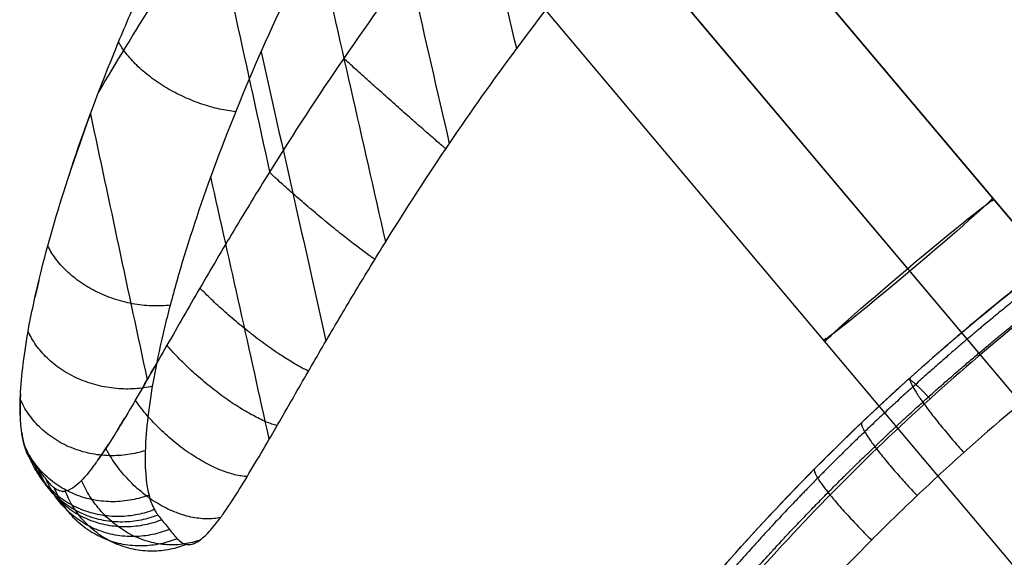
# Model space of a CAD drawing. Header units: millimetres. Extents: x 56.7 to 103.3, y 1 to 52.7.
# Tile 5 of 27: x 56.7 to 63.8, y 37.1 to 41. Entities that reach past the tile are written whole.
import ezdxf

# ---------------------------------------------------------------- set-up
doc = ezdxf.new("R2010")
doc.units = ezdxf.units.MM
doc.header["$MEASUREMENT"] = 0
doc.layers.add('Default', color=7, linetype='Continuous', true_color=0x000000)

msp = doc.modelspace()

# ---------------------------------------------------------------- linework, layer by layer
at = {"layer": 'Default', "color": 254, "true_color": 0xcad1ee}
for p, q in [((60.685, 43.2801, 42.5066), (66.8081, 36.0112, 42.7605)), ((66.8081, 36.0112, 42.7605), (60.685, 43.2801, 42.5066)), ((65.5844, 34.9804, 42.7605), (59.4691, 42.24, 42.5069)), ((66.21, 35.4795, 41.9607), (60.5108, 42.2452, 41.7245)), ((66.1825, 35.5121, 43.5602), (60.6225, 42.1125, 43.3297))]:
    msp.add_line(p, q, dxfattribs=at)
at = {"layer": 'Default', "color": 254, "true_color": 0xcad1ee, "extrusion": (-0.644028, 0.764536, -0.026698)}
for centre, start, end in [((-73.4959, 42.3314, -11.8667), 180, 0), ((-73.4959, 42.3314, -11.8841), 0, 180)]:
    msp.add_arc(centre, 0.8, start, end, dxfattribs=at)
at = {"layer": 'Default', "color": 254, "true_color": 0xcad1ee}
for points, knots in [([(80, 49.4096, 66.4607), (79.8351, 49.4096, 66.4607), (79.6703, 49.4098, 66.4607), (79.3406, 49.4092, 66.4607), (79.1757, 49.408, 66.4605), (78.6811, 49.4022, 66.4602), (78.3515, 49.3951, 66.4597), (77.3626, 49.3631, 66.4575), (76.7045, 49.3279, 66.4551), (75.389, 49.2252, 66.448), (74.7336, 49.1579, 66.4433), (73.4252, 48.986, 66.4314), (72.7749, 48.8818, 66.4243), (70.8329, 48.5051, 66.3981), (69.5542, 48.1692, 66.3749), (67.6909, 47.5041, 66.3289), (67.0789, 47.2554, 66.3117), (65.8834, 46.7006, 66.2733), (65.299, 46.3941, 66.2521), (64.1658, 45.7207, 66.2059), (63.6177, 45.3534, 66.1794), (62.5652, 44.56, 66.1274), (62.0613, 44.134, 66.1017), (61.3434, 43.4538, 66.0701), (61.1109, 43.2207, 66.0604), (60.6581, 42.7409, 66.0443), (60.4387, 42.4952, 66.0379), (59.7998, 41.7395, 66.0264), (59.4018, 41.2134, 66.028), (58.843, 40.3972, 66.067), (58.6636, 40.1218, 66.0866), (58.4028, 39.7036, 66.1333), (58.3176, 39.5638, 66.1516), (58.1496, 39.2835, 66.1968), (58.0673, 39.1434, 66.2236), (57.9047, 38.8636, 66.2891), (57.8252, 38.725, 66.3279), (57.6685, 38.4515, 66.4247), (57.5915, 38.3169, 66.4827), (57.4427, 38.0627, 66.6293), (57.3701, 37.942, 66.7193), (57.2867, 37.8152, 66.8592), (57.2706, 37.7912, 66.8884), (57.239, 37.746, 66.95), (57.2238, 37.7249, 66.9819), (57.1796, 37.6663, 67.0816), (57.1522, 37.6336, 67.1527), (57.0783, 37.5575, 67.3768), (57.0397, 37.535, 67.5376), (56.9925, 37.5271, 67.7796), (56.9785, 37.5285, 67.8606), (56.9526, 37.5367, 68.0235), (56.9409, 37.5436, 68.1048), (56.9077, 37.5694, 68.3487), (56.8886, 37.5932, 68.5105), (56.8503, 37.6411, 68.8345), (56.8311, 37.6649, 68.9965), (56.8022, 37.7007, 69.2395), (56.7926, 37.7127, 69.3204), (56.7734, 37.7365, 69.4824), (56.7637, 37.7482, 69.5634), (56.7375, 37.7903, 69.806), (56.7228, 37.8244, 69.9663), (56.6882, 37.9481, 70.4443), (56.678, 38.0584, 70.7562), (56.6866, 38.3348, 71.3554), (56.7055, 38.5002, 71.6415), (56.7726, 38.8761, 72.1795), (56.8206, 39.0857, 72.4311), (56.9431, 39.5351, 72.8981), (57.0174, 39.7742, 73.1135), (57.1895, 40.2703, 73.5123), (57.2874, 40.5275, 73.6958), (57.4497, 40.9193, 73.9501), (57.5063, 41.0508, 74.0313), (57.6247, 41.3158, 74.1879), (57.6864, 41.4488, 74.2629), (57.8147, 41.7161, 74.4075), (57.8812, 41.85, 74.4769), (58.019, 42.1182, 74.6106), (58.0901, 42.2523, 74.6748), (58.3106, 42.6546, 74.8606), (58.4661, 42.9214, 74.9746), (58.7953, 43.4525, 75.1875), (58.968, 43.7151, 75.2857), (59.3306, 44.2351, 75.4695), (59.5197, 44.4911, 75.5544), (59.9143, 44.9957, 75.7133), (60.1189, 45.2431, 75.7869), (60.5439, 45.7288, 75.9249), (60.7635, 45.966, 75.9883), (61.2168, 46.43, 76.1092), (61.4491, 46.6559, 76.1685), (62.1649, 47.3164, 76.3417), (62.6664, 47.7326, 76.4501), (63.7098, 48.5121, 76.6565), (64.2525, 48.8755, 76.7541), (65.0925, 49.3798, 76.8916), (65.3765, 49.5408, 76.9357), (65.9531, 49.8498, 77.0211), (66.2448, 49.9972, 77.0622), (66.8361, 50.279, 77.1417), (67.1347, 50.413, 77.1799), (67.7388, 50.6681, 77.2532), (68.0434, 50.7888, 77.2883), (69.581, 51.3612, 77.4561), (70.8509, 51.7152, 77.5661), (72.7836, 52.1165, 77.6969), (73.4315, 52.2285, 77.7348), (74.7367, 52.4143, 77.7992), (75.3909, 52.4876, 77.8256), (76.7052, 52.6, 77.8671), (77.3628, 52.6389, 77.8819), (78.3517, 52.6742, 77.8955), (78.6812, 52.6821, 77.8986), (79.3767, 52.6912, 77.9021), (79.6343, 52.6903, 77.9017), (80, 52.6903, 77.9017)], [-0.444029, -0.444029, -0.444029, -0.444029, -0.4391026, -0.4391026, -0.4341761, -0.4341761, -0.4243217, -0.4243217, -0.4046083, -0.4046083, -0.384892, -0.384892, -0.3651763, -0.3651763, -0.3257855, -0.3257855, -0.3061138, -0.3061138, -0.2864368, -0.2864368, -0.266759, -0.266759, -0.247082, -0.247082, -0.2372395, -0.2372395, -0.2273959, -0.2273959, -0.2077136, -0.2077136, -0.1978685, -0.1978685, -0.1929503, -0.1929503, -0.1880305, -0.1880305, -0.1831079, -0.1831079, -0.1782048, -0.1782048, -0.1733304, -0.1733304, -0.1721108, -0.1721108, -0.17089, -0.17089, -0.1684548, -0.1684548, -0.1635736, -0.1635736, -0.1611166, -0.1611166, -0.158659, -0.158659, -0.1537484, -0.1537484, -0.1488356, -0.1488356, -0.1463811, -0.1463811, -0.1439239, -0.1439239, -0.1390054, -0.1390054, -0.1291839, -0.1291839, -0.1193632, -0.1193632, -0.1095391, -0.1095391, -0.0997066, -0.0997066, -0.0898742, -0.0898742, -0.0849551, -0.0849551, -0.0800348, -0.0800348, -0.0751133, -0.0751133, -0.0701928, -0.0701928, -0.0603422, -0.0603422, -0.0504928, -0.0504928, -0.0406439, -0.0406439, -0.0307949, -0.0307949, -0.020946, -0.020946, -0.0111006, -0.0111006, 0.0085789, 0.0085789, 0.0282626, 0.0282626, 0.0381095, 0.0381095, 0.0479564, 0.0479564, 0.0578045, 0.0578045, 0.0676523, 0.0676523, 0.1070388, 0.1070388, 0.1267602, 0.1267602, 0.1464796, 0.1464796, 0.1661987, 0.1661987, 0.1760533, 0.1760533, 0.1869836, 0.1869836, 0.1869836, 0.1869836]), ([(57.2478, 40.4178, 73.6127), (57.5083, 40.8622, 73.4847), (57.7851, 41.2985, 73.359), (58.0796, 41.7247, 73.2362), (58.3988, 42.1868, 73.1031), (58.7386, 42.6371, 72.9734), (59.1002, 43.073, 72.8479), (59.281, 43.2909, 72.7851), (59.4672, 43.5053, 72.7234), (59.6589, 43.7157, 72.6628), (59.8506, 43.9262, 72.6022), (60.0478, 44.1328, 72.5427), (60.2501, 44.3349, 72.4846), (60.6547, 44.739, 72.3682), (61.08, 45.1253, 72.2571), (61.5246, 45.4915, 72.1517), (61.9692, 45.8577, 72.0463), (62.4333, 46.2037, 71.9468), (62.9146, 46.5286, 71.8534), (63.3958, 46.8534, 71.7599), (63.8941, 47.157, 71.6727), (64.4068, 47.4387, 71.5917), (64.9196, 47.7203, 71.5107), (65.4469, 47.9803, 71.436), (65.9857, 48.219, 71.3675), (67.0632, 48.6964, 71.2303), (68.1867, 49.088, 71.1179), (69.3354, 49.4046, 71.027), (69.9098, 49.5629, 70.9815), (70.4906, 49.7026, 70.9415), (71.0757, 49.8254, 70.9062), (71.6608, 49.9482, 70.871), (72.2502, 50.0542, 70.8406), (72.8423, 50.145, 70.8145), (73.4345, 50.2359, 70.7884), (74.0293, 50.3117, 70.7667), (74.6254, 50.3741, 70.7488), (75.2216, 50.4366, 70.7309), (75.8191, 50.4857, 70.7168), (76.4169, 50.5231, 70.7061), (77.0148, 50.5604, 70.6954), (77.6129, 50.5861, 70.688), (78.2107, 50.6014, 70.6836), (78.5096, 50.6091, 70.6814), (78.8083, 50.6142, 70.68), (79.1069, 50.6168, 70.6792), (79.2562, 50.6182, 70.6788), (79.4055, 50.6189, 70.6786), (79.5547, 50.619, 70.6786), (79.592, 50.6191, 70.6786), (79.6294, 50.6191, 70.6786), (79.6667, 50.6191, 70.6786), (79.7039, 50.6191, 70.6786), (79.7411, 50.6191, 70.6786), (79.7781, 50.6191, 70.6786), (79.8523, 50.6191, 70.6786), (79.9261, 50.6191, 70.6786), (80, 50.6191, 70.6786)], [1.929513, 1.929513, 1.929513, 1.929513, 3.581332, 3.581332, 3.581332, 5.371999, 5.371999, 5.371999, 6.267332, 6.267332, 6.267332, 7.162665, 7.162665, 7.162665, 8.953331, 8.953331, 8.953331, 10.743997, 10.743997, 10.743997, 12.534663, 12.534663, 12.534663, 14.32533, 14.32533, 14.32533, 17.906662, 17.906662, 17.906662, 19.697328, 19.697328, 19.697328, 21.487994, 21.487994, 21.487994, 23.278661, 23.278661, 23.278661, 25.069327, 25.069327, 25.069327, 26.859993, 26.859993, 26.859993, 27.755326, 27.755326, 27.755326, 28.202993, 28.202993, 28.202993, 28.314909, 28.314909, 28.314909, 28.426826, 28.426826, 28.426826, 28.650659, 28.650659, 28.650659, 28.650659]), ([(57.3499, 26.6912, 45.9548), (57.4369, 27.3174, 45.9194), (57.5461, 27.9379, 45.8807), (57.8134, 29.1661, 45.7968), (57.9714, 29.7738, 45.7515), (58.3421, 30.975, 45.6543), (58.5546, 31.5684, 45.6023), (58.9194, 32.4462, 45.5193), (59.0487, 32.7367, 45.4908), (59.2548, 33.1691, 45.4468), (59.3257, 33.3128, 45.4319), (59.4707, 33.5975, 45.4018), (59.545, 33.7386, 45.3867), (60.2295, 34.9974, 45.2492), (60.9515, 36.0379, 45.1187), (62.0032, 37.2307, 44.9511), (62.221, 37.4639, 44.9174), (62.5591, 37.8054, 44.8667), (62.6738, 37.918, 44.8497), (62.9057, 38.1391, 44.816), (63.023, 38.2477, 44.7991), (63.6158, 38.7813, 44.7154), (64.1109, 39.1779, 44.6497), (65.1392, 39.9146, 44.5219), (65.6724, 40.2545, 44.4599), (66.499, 40.7244, 44.3707), (66.7791, 40.8743, 44.3415), (67.2056, 41.0894, 44.2989), (67.349, 41.1595, 44.2848), (67.6366, 41.296, 44.2572), (67.7809, 41.3623, 44.2436), (68.5048, 41.6851, 44.1769), (69.0915, 41.9144, 44.1274), (70.2782, 42.3224, 44.0363), (70.8781, 42.501, 43.9947), (72.0899, 42.8126, 43.9196), (72.7018, 42.9456, 43.8861), (73.6279, 43.1138, 43.8421), (73.938, 43.1647, 43.8285), (74.5608, 43.2564, 43.8033), (74.8737, 43.2972, 43.7918), (75.8116, 43.4047, 43.7605), (76.4375, 43.4568, 43.744), (77.6908, 43.5252, 43.7194), (78.318, 43.5416, 43.7112), (78.9459, 43.5416, 43.7072)], [-0.3049381, -0.3049381, -0.3049381, -0.3049381, -0.2858795, -0.2858795, -0.2668208, -0.2668208, -0.2477622, -0.2477622, -0.2382329, -0.2382329, -0.2334682, -0.2334682, -0.2287036, -0.2287036, -0.1905863, -0.1905863, -0.181057, -0.181057, -0.1762923, -0.1762923, -0.1715277, -0.1715277, -0.152469, -0.152469, -0.1334104, -0.1334104, -0.1238811, -0.1238811, -0.1191164, -0.1191164, -0.1143518, -0.1143518, -0.0952931, -0.0952931, -0.0762345, -0.0762345, -0.0571758, -0.0571758, -0.0476465, -0.0476465, -0.0381172, -0.0381172, -0.0190586, -0.0190586, 0.0000001, 0.0000001, 0.0000001, 0.0000001]), ([(78.9459, 43.5416, 43.7898), (77.6783, 43.5416, 43.798), (76.4202, 43.4751, 43.8234), (74.5497, 43.2598, 43.8878), (73.9289, 43.1687, 43.9136), (72.6935, 42.9439, 43.9743), (72.0787, 42.8102, 44.009), (71.1617, 42.5737, 44.068), (70.8569, 42.4889, 44.0888), (70.401, 42.352, 44.1217), (70.2491, 42.3048, 44.1329), (69.9464, 42.2071, 44.1559), (69.7958, 42.1568, 44.1677), (69.0465, 41.8977, 44.2277), (68.4592, 41.6662, 44.2796), (67.3106, 41.1511, 44.3904), (66.7492, 40.8675, 44.4492), (65.6547, 40.2435, 44.573), (65.1215, 39.9031, 44.638), (64.4747, 39.4382, 44.7225), (64.3466, 39.3435, 44.7395), (64.0939, 39.1512, 44.7736), (63.9691, 39.0535, 44.7907), (63.5998, 38.7559, 44.8422), (63.36, 38.5515, 44.8768), (62.6598, 37.9198, 44.9808), (62.2188, 37.4744, 45.0506), (61.3887, 36.5347, 45.1895), (60.9995, 36.0403, 45.2586), (60.5458, 35.3916, 45.3437), (60.4567, 35.2603, 45.3607), (60.2819, 34.9946, 45.3944), (60.196, 34.8599, 45.4113), (59.9446, 34.4537, 45.4612), (59.7852, 34.1793, 45.4938), (59.3304, 33.3458, 45.5895), (59.0584, 32.7765, 45.6504), (58.5717, 31.6132, 45.7659), (58.357, 31.019, 45.8204), (58.1218, 30.2619, 45.8845), (58.0764, 30.1098, 45.8971), (57.9889, 29.8041, 45.9219), (57.9467, 29.6505, 45.9341), (57.8254, 29.1886, 45.97), (57.7512, 28.8794, 45.9929), (57.5478, 27.9479, 46.059), (57.4375, 27.3218, 46.0994), (57.3499, 26.6912, 46.1362)], [-0.3060762, -0.3060762, -0.3060762, -0.3060762, -0.2678167, -0.2678167, -0.2486869, -0.2486869, -0.2295571, -0.2295571, -0.2199923, -0.2199923, -0.2152098, -0.2152098, -0.2104274, -0.2104274, -0.1912976, -0.1912976, -0.1721678, -0.1721678, -0.1530381, -0.1530381, -0.1482556, -0.1482556, -0.1434732, -0.1434732, -0.1339083, -0.1339083, -0.1147785, -0.1147785, -0.0956488, -0.0956488, -0.0908663, -0.0908663, -0.0860839, -0.0860839, -0.076519, -0.076519, -0.0573892, -0.0573892, -0.0382595, -0.0382595, -0.033477, -0.033477, -0.0286946, -0.0286946, -0.0191297, -0.0191297, 0.0000001, 0.0000001, 0.0000001, 0.0000001]), ([(78.9473, 43.3486, 43.9897), (77.6882, 43.3486, 43.9979), (76.4393, 43.2824, 44.0232), (74.5836, 43.0685, 44.0875), (73.968, 42.9781, 44.1134), (72.7432, 42.7549, 44.1739), (72.134, 42.6222, 44.2087), (71.2257, 42.3876, 44.2675), (70.9238, 42.3035, 44.2883), (70.4724, 42.1678, 44.3211), (70.322, 42.121, 44.3324), (70.0224, 42.0242, 44.3554), (69.8733, 41.9743, 44.3671), (69.1318, 41.7175, 44.4271), (68.5509, 41.4882, 44.4789), (67.4152, 40.9781, 44.5895), (66.8604, 40.6974, 44.6483), (65.7792, 40.08, 44.772), (65.2528, 39.7434, 44.8368), (64.6143, 39.2839, 44.9212), (64.4878, 39.1902, 44.9382), (64.2385, 39.0001, 44.9722), (64.1154, 38.9036, 44.9893), (63.7509, 38.6095, 45.0408), (63.5143, 38.4074, 45.0753), (62.8237, 37.7833, 45.1792), (62.3887, 37.3433, 45.2489), (61.5699, 36.4149, 45.3876), (61.1861, 35.9266, 45.4567), (60.7386, 35.2855, 45.5417), (60.6507, 35.1557, 45.5586), (60.4781, 34.8932, 45.5923), (60.3934, 34.7601, 45.6091), (60.1453, 34.3586, 45.659), (59.988, 34.0873, 45.6915), (59.5391, 33.2633, 45.7871), (59.2706, 32.7002, 45.8479), (58.7898, 31.5491, 45.9633), (58.5777, 30.9609, 46.0178), (58.3451, 30.211, 46.0818), (58.3002, 30.0603, 46.0944), (58.2137, 29.7575, 46.1192), (58.172, 29.6052, 46.1314), (58.0519, 29.1476, 46.1672), (57.9786, 28.8411, 46.1901), (57.7772, 27.9175, 46.2562), (57.668, 27.2965, 46.2965), (57.5812, 26.6706, 46.3333)], [0, 0, 0, 0, 0.0373824, 0.0373824, 0.0560736, 0.0560736, 0.0747649, 0.0747649, 0.0841105, 0.0841105, 0.0887833, 0.0887833, 0.0934561, 0.0934561, 0.1121473, 0.1121473, 0.1308385, 0.1308385, 0.1495297, 0.1495297, 0.1542025, 0.1542025, 0.1588753, 0.1588753, 0.1682209, 0.1682209, 0.1869121, 0.1869121, 0.2056034, 0.2056034, 0.2102762, 0.2102762, 0.214949, 0.214949, 0.2242946, 0.2242946, 0.2429858, 0.2429858, 0.261677, 0.261677, 0.2663498, 0.2663498, 0.2710226, 0.2710226, 0.2803682, 0.2803682, 0.2990594, 0.2990594, 0.2990594, 0.2990594]), ([(78.9414, 42.8172, 43.0077), (78.323, 42.8172, 43.0117), (77.7057, 42.8011, 43.0198), (76.4735, 42.7341, 43.0446), (75.8586, 42.6832, 43.0612), (74.9381, 42.5781, 43.0926), (74.6313, 42.5383, 43.1042), (74.0207, 42.4488, 43.1294), (73.7169, 42.3992, 43.1431), (72.8102, 42.2353, 43.1873), (72.2118, 42.1058, 43.2209), (71.0284, 41.803, 43.2963), (70.4433, 41.6297, 43.3381), (69.2878, 41.2344, 43.4296), (68.7173, 41.0124, 43.4793), (68.0146, 40.7008, 43.5463), (67.8745, 40.6367, 43.56), (67.5955, 40.505, 43.5877), (67.4564, 40.4374, 43.6018), (67.043, 40.23, 43.6447), (66.7718, 40.0855, 43.6739), (65.9718, 39.6332, 43.7636), (65.4565, 39.3064, 43.8258), (64.4638, 38.5991, 43.9541), (63.9865, 38.2187, 44.0202), (63.4152, 37.7074, 44.1043), (63.3022, 37.6033, 44.1212), (63.0788, 37.3915, 44.1551), (62.9682, 37.2837, 44.1721), (62.6426, 36.9566, 44.2231), (62.4328, 36.7333, 44.2569), (61.4198, 35.5909, 44.4252), (60.724, 34.5944, 44.5563), (60.0627, 33.3853, 44.6943), (59.9909, 33.2497, 44.7096), (59.8506, 32.9761, 44.7397), (59.7821, 32.8379, 44.7547), (59.5826, 32.422, 44.7988), (59.4575, 32.1424, 44.8275), (59.1039, 31.2968, 44.9108), (58.8975, 30.7241, 44.963), (58.537, 29.563, 45.0606), (58.3829, 28.9744, 45.106), (58.122, 27.7829, 45.1902), (58.0152, 27.18, 45.2289), (57.93, 26.5704, 45.2645)], [-0.293403, -0.293403, -0.293403, -0.293403, -0.2750653, -0.2750653, -0.2567276, -0.2567276, -0.2475588, -0.2475588, -0.23839, -0.23839, -0.2200523, -0.2200523, -0.2017146, -0.2017146, -0.1833769, -0.1833769, -0.1787925, -0.1787925, -0.174208, -0.174208, -0.1650392, -0.1650392, -0.1467015, -0.1467015, -0.1283638, -0.1283638, -0.1237794, -0.1237794, -0.119195, -0.119195, -0.1100261, -0.1100261, -0.0733508, -0.0733508, -0.0687663, -0.0687663, -0.0641819, -0.0641819, -0.0550131, -0.0550131, -0.0366754, -0.0366754, -0.0183377, -0.0183377, 0, 0, 0, 0]), ([(58.8317, 41.5579, 74.7789), (58.6801, 41.2639, 74.627), (58.5402, 40.9706, 74.4626), (58.2837, 40.3864, 74.0984), (58.1667, 40.0946, 73.8981), (58.0644, 39.8124, 73.6778)], [-0.58862162, -0.58862162, -0.58862162, -0.58862162, -0.57053141, -0.57053141, -0.55252323, -0.55252323, -0.55252323, -0.55252323]), ([(59.3346, 39.3399, 66.2997), (59.4846, 39.5806, 66.2735), (59.6384, 39.8181, 66.2573), (59.9549, 40.2854, 66.2359), (60.1175, 40.515, 66.2305), (60.2846, 40.7402, 66.2289)], [-0.38813552, -0.38813552, -0.38813552, -0.38813552, -0.37427504, -0.37427504, -0.36041689, -0.36041689, -0.36041689, -0.36041689]), ([(58.0644, 39.8124, 73.6778), (57.9689, 39.5488, 73.472), (57.8862, 39.2938, 73.249), (57.7838, 38.934, 72.8859), (57.7532, 38.8178, 72.76), (57.6996, 38.595, 72.4986), (57.6766, 38.4884, 72.3631), (57.6384, 38.2866, 72.0827), (57.6233, 38.1914, 71.9377), (57.6009, 38.0144, 71.6392), (57.5937, 37.9326, 71.4858), (57.5839, 37.7089, 71.0151), (57.5933, 37.5893, 70.6868), (57.628, 37.4551, 70.1839), (57.6429, 37.4179, 70.0151), (57.6654, 37.3798, 69.8021), (57.6701, 37.3726, 69.7593), (57.6798, 37.3591, 69.674), (57.6849, 37.3529, 69.6314), (57.7, 37.3339, 69.5035), (57.7101, 37.3212, 69.4181), (57.7303, 37.2958, 69.2473), (57.7404, 37.2831, 69.1618), (57.7605, 37.2577, 68.991), (57.7706, 37.2451, 68.9056), (57.7907, 37.2195, 68.7349), (57.8007, 37.2068, 68.6496), (57.8217, 37.1835, 68.4785), (57.8327, 37.1729, 68.3928), (57.8563, 37.1555, 68.2216), (57.8689, 37.1488, 68.136), (57.8968, 37.1418, 67.9648), (57.9122, 37.1415, 67.8789), (57.947, 37.1508, 67.7085), (57.9664, 37.1604, 67.6242), (58.0104, 37.193, 67.4595), (58.0352, 37.2167, 67.379), (58.0766, 37.2634, 67.2646), (58.0911, 37.2809, 67.2274), (58.1214, 37.3196, 67.1558), (58.1372, 37.341, 67.1213), (58.1863, 37.4102, 67.0224), (58.2214, 37.4631, 66.9624), (58.2943, 37.5783, 66.8542), (58.3322, 37.6405, 66.8063), (58.4096, 37.7702, 66.7207), (58.4492, 37.8378, 66.6828), (58.4893, 37.9071, 66.649)], [-0.5525232, -0.5525232, -0.5525232, -0.5525232, -0.5354636, -0.5354636, -0.5269338, -0.5269338, -0.518404, -0.518404, -0.5098742, -0.5098742, -0.5013444, -0.5013444, -0.4842848, -0.4842848, -0.475755, -0.475755, -0.4736225, -0.4736225, -0.4714901, -0.4714901, -0.4672251, -0.4672251, -0.4629602, -0.4629602, -0.4586953, -0.4586953, -0.4544304, -0.4544304, -0.4501655, -0.4501655, -0.4459006, -0.4459006, -0.4416357, -0.4416357, -0.4373708, -0.4373708, -0.4331059, -0.4331059, -0.4309735, -0.4309735, -0.428841, -0.428841, -0.4245761, -0.4245761, -0.4203112, -0.4203112, -0.4160463, -0.4160463, -0.4160463, -0.4160463]), ([(58.4893, 37.9071, 66.649), (58.5555, 38.0211, 66.5932), (58.6241, 38.1408, 66.5474), (58.7614, 38.3794, 66.471), (58.8308, 38.4997, 66.44), (58.9718, 38.7409, 66.3867), (59.043, 38.8612, 66.3649), (59.1874, 39.1013, 66.3278), (59.2604, 39.2208, 66.3126), (59.3346, 39.3399, 66.2997)], [-0.4160463, -0.4160463, -0.4160463, -0.4160463, -0.409029, -0.409029, -0.40202036, -0.40202036, -0.39505848, -0.39505848, -0.38813552, -0.38813552, -0.38813552, -0.38813552]), ([(56.6839, 38.2352, 71.1376), (56.6832, 38.2221, 71.1105), (56.6827, 38.2092, 71.0832), (56.681, 38.1558, 70.9674), (56.681, 38.1174, 70.8778), (56.6822, 38.0815, 70.7873)], [31.0211456, 31.0211456, 31.0211456, 31.0211456, 31.1099973, 31.1099973, 31.3971942, 31.3971942, 31.3971942, 31.3971942]), ([(56.6931, 37.9538, 70.4307), (56.6978, 37.9216, 70.3299), (56.7039, 37.8922, 70.2282), (56.7122, 37.8626, 70.1139), (56.713, 37.8596, 70.1019), (56.7139, 37.8565, 70.0898)], [31.7697785, 31.7697785, 31.7697785, 31.7697785, 32.0821848, 32.0821848, 32.1187811, 32.1187811, 32.1187811, 32.1187811]), ([(57.2431, 37.7519, 66.9425), (57.2625, 37.7792, 66.9033), (57.2826, 37.8088, 66.8661), (57.3095, 37.8497, 66.821), (57.3156, 37.8591, 66.8111), (57.3217, 37.8686, 66.8013)], [35.332983, 35.332983, 35.332983, 35.332983, 35.4848407, 35.4848407, 35.5290616, 35.5290616, 35.5290616, 35.5290616]), ([(56.981, 37.5291, 67.848), (56.9896, 37.528, 67.7981), (56.9986, 37.5281, 67.7483), (57.0187, 37.5315, 67.6451), (57.03, 37.5351, 67.5917), (57.0421, 37.5411, 67.5388)], [34.3632654, 34.3632654, 34.3632654, 34.3632654, 34.5126533, 34.5126533, 34.6736595, 34.6736595, 34.6736595, 34.6736595])]:
    msp.add_open_spline(points, degree=3, knots=knots, dxfattribs=at)
for points, weights, degree, knots in [([(78.9469, 43.4855, 43.9288), (77.6824, 43.4855, 43.937), (76.4272, 43.4191, 43.9624), (74.5626, 43.2045, 44.027), (73.9436, 43.1137, 44.0529), (72.712, 42.8896, 44.1137), (72.0991, 42.7563, 44.1486), (71.1854, 42.5208, 44.2078), (70.8816, 42.4363, 44.2287), (70.4273, 42.2999, 44.2617), (70.276, 42.2529, 44.273), (69.9743, 42.1556, 44.2961), (69.8243, 42.1055, 44.3079), (69.0773, 41.8472, 44.3682), (68.492, 41.6165, 44.4204), (67.3476, 41.1035, 44.5316), (66.7883, 40.8209, 44.5908), (65.698, 40.1995, 44.7153), (65.1669, 39.8604, 44.7807), (64.5232, 39.398, 44.8655), (64.3956, 39.3037, 44.8826), (64.1438, 39.1122, 44.9169), (64.0196, 39.0149, 44.9342), (63.6515, 38.7185, 44.986), (63.4126, 38.5149, 45.0208), (62.7147, 37.8855, 45.1256), (62.2754, 37.4418, 45.1958), (61.4482, 36.5058, 45.3357), (61.0605, 36.0134, 45.4053), (60.6088, 35.3677, 45.4908), (60.52, 35.2368, 45.5079), (60.3457, 34.9721, 45.5419), (60.26, 34.838, 45.5588), (60.0093, 34.433, 45.6091), (59.8504, 34.1595, 45.6419), (59.3966, 33.3282, 45.7383), (59.1255, 32.7608, 45.7996), (58.64, 31.6007, 45.9159), (58.4259, 31.0082, 45.9708), (58.1914, 30.2535, 46.0352), (58.1461, 30.1018, 46.0479), (58.0587, 29.7968, 46.0728), (58.0167, 29.6435, 46.0851), (57.8955, 29.1826, 46.1212), (57.8215, 28.8741, 46.1442), (57.6184, 27.9442, 46.2107), (57.5083, 27.3195, 46.2513), (57.4208, 26.6903, 46.2883)], [0.859672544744, 0.859631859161, 0.859436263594, 0.858818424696, 0.858558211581, 0.857909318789, 0.857520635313, 0.856823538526, 0.856572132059, 0.856164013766, 0.856022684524, 0.855729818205, 0.855578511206, 0.854797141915, 0.8540923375, 0.852514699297, 0.851641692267, 0.849727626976, 0.848686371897, 0.847288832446, 0.8470051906, 0.846432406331, 0.846142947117, 0.845266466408, 0.844671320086, 0.842863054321, 0.841626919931, 0.839151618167, 0.83791273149, 0.836400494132, 0.836099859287, 0.835503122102, 0.83520658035, 0.834329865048, 0.833761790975, 0.832113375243, 0.831089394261, 0.829212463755, 0.828359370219, 0.827403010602, 0.827217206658, 0.826856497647, 0.826681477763, 0.826173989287, 0.82585878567, 0.824979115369, 0.824480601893, 0.824059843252], 3, [0, 0, 0, 0, 3.803383, 3.803383, 5.705074, 5.705074, 7.606766, 7.606766, 8.557612, 8.557612, 9.033035, 9.033035, 9.508457, 9.508457, 11.410149, 11.410149, 13.31184, 13.31184, 15.213532, 15.213532, 15.688955, 15.688955, 16.164378, 16.164378, 17.115223, 17.115223, 19.016915, 19.016915, 20.918606, 20.918606, 21.394029, 21.394029, 21.869452, 21.869452, 22.820298, 22.820298, 24.721989, 24.721989, 26.623681, 26.623681, 27.099104, 27.099104, 27.574526, 27.574526, 28.525372, 28.525372, 30.427064, 30.427064, 30.427064, 30.427064]), ([(57.5126, 26.6421, 45.5007), (57.5988, 27.263, 45.4648), (57.7068, 27.8776, 45.4255), (57.9711, 29.0935, 45.3403), (58.1274, 29.695, 45.2942), (58.4936, 30.8831, 45.1952), (58.7036, 31.4699, 45.1422), (59.0636, 32.3371, 45.0575), (59.1912, 32.6242, 45.0284), (59.3946, 33.0514, 44.9834), (59.4645, 33.1934, 44.9682), (59.6076, 33.4747, 44.9375), (59.6809, 33.6141, 44.922), (60.3577, 34.8602, 44.7812), (61.0707, 35.8879, 44.6474), (62.107, 37.0649, 44.476), (62.3221, 37.2954, 44.4415), (62.6559, 37.633, 44.3895), (62.7692, 37.7444, 44.3721), (62.9983, 37.9631, 44.3374), (63.1142, 38.0706, 44.3202), (63.7007, 38.5991, 44.2343), (64.1902, 38.9918, 44.1669), (65.2079, 39.7217, 44.0359), (65.7359, 40.0587, 43.9724), (66.5548, 40.5246, 43.881), (66.8324, 40.6735, 43.8512), (67.2553, 40.887, 43.8075), (67.3976, 40.9567, 43.7931), (67.683, 41.0922, 43.7648), (67.8262, 41.1581, 43.7509), (68.5453, 41.479, 43.6827), (69.1279, 41.707, 43.632), (70.3074, 42.1129, 43.5389), (70.9039, 42.2906, 43.4964), (72.1097, 42.6009, 43.4198), (72.7188, 42.7334, 43.3857), (73.6409, 42.9011, 43.3409), (73.9498, 42.9518, 43.327), (74.5703, 43.0432, 43.3014), (74.882, 43.0839, 43.2896), (75.817, 43.1912, 43.2578), (76.4409, 43.2431, 43.241), (77.6907, 43.3114, 43.216), (78.3163, 43.3278, 43.2078), (78.9427, 43.3279, 43.2037)], [0.880038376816, 0.879688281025, 0.879274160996, 0.878300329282, 0.877740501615, 0.876459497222, 0.875738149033, 0.87452789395, 0.874103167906, 0.873434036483, 0.873205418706, 0.872740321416, 0.87250357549, 0.870337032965, 0.868147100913, 0.865301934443, 0.864728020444, 0.863865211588, 0.863576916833, 0.863004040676, 0.862719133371, 0.861304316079, 0.860204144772, 0.858111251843, 0.857118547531, 0.855731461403, 0.85528597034, 0.854644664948, 0.854435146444, 0.85402716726, 0.853828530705, 0.852861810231, 0.852173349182, 0.850954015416, 0.850423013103, 0.849502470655, 0.849112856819, 0.848622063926, 0.848474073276, 0.848207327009, 0.848088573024, 0.847774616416, 0.84762089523, 0.847407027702, 0.847346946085, 0.847326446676], 3, [0, 0, 0, 0, 1.90399, 1.90399, 3.80798, 3.80798, 5.71197, 5.71197, 6.663965, 6.663965, 7.139963, 7.139963, 7.615961, 7.615961, 11.423941, 11.423941, 12.375936, 12.375936, 12.851933, 12.851933, 13.327931, 13.327931, 15.231921, 15.231921, 17.135911, 17.135911, 18.087906, 18.087906, 18.563904, 18.563904, 19.039901, 19.039901, 20.943892, 20.943892, 22.847882, 22.847882, 24.751872, 24.751872, 25.703867, 25.703867, 26.655862, 26.655862, 28.559852, 28.559852, 30.463842, 30.463842, 30.463842, 30.463842]), ([(57.5892, 37.8233, 71.2544), (56.9346, 37.6184, 71.3377), (56.6823, 38.1966, 71.0558), (56.6823, 38.1966, 71.0558), (56.6823, 38.1966, 71.0558)], [0.999995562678, 0.724140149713, 1, 1, 1], 2, [0.000009, 0.000009, 0.000009, 1.103468, 1.103468, 1.10347, 1.10347, 1.10347]), ([(57.616, 37.5013, 70.3569), (56.9678, 37.2594, 70.3393), (56.7113, 37.8657, 70.1258), (56.7113, 37.8657, 70.1258), (56.7113, 37.8657, 70.1258)], [0.999994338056, 0.724140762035, 1, 1, 1], 2, [0.000011, 0.000011, 0.000011, 1.103468, 1.103468, 1.10347, 1.10347, 1.10347]), ([(58.1343, 37.3374, 67.1283), (57.6204, 37.2383, 66.6613), (57.3034, 37.8405, 66.8312), (57.3034, 37.8405, 66.8312), (57.3034, 37.8405, 66.8312)], [0.999990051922, 0.724142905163, 1, 1, 1], 2, [0.00002, 0.00002, 0.00002, 1.103468, 1.103468, 1.103502, 1.103502, 1.103502]), ([(57.8887, 37.144, 68.0149), (57.2659, 36.8923, 67.8229), (57.0083, 37.5297, 67.6986), (57.0083, 37.5297, 67.6986), (57.0083, 37.5298, 67.6986)], [0.999991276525, 0.724142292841, 1, 1, 1], 2, [0.000017, 0.000017, 0.000017, 1.103468, 1.103468, 1.103478, 1.103478, 1.103478])]:
    msp.add_rational_spline(points, weights, degree=degree, knots=knots, dxfattribs=at)
for points in [[(60.2846, 40.7402, 66.2289), (60.1026, 41.5275, 69.3109), (59.9205, 42.3148, 72.3929), (59.7382, 43.1019, 75.4749)], [(59.2684, 42.3499, 75.1594), (59.4442, 41.5834, 72.1885), (59.6199, 40.8167, 69.2175), (59.7954, 40.0498, 66.2467)], [(58.0011, 42.0827, 74.5924), (58.1646, 41.337, 71.7674), (58.328, 40.5913, 68.9424), (58.4914, 39.8456, 66.1174)], [(59.3346, 39.3399, 66.2997), (59.1672, 40.0794, 69.126), (58.9996, 40.8188, 71.9524), (58.8317, 41.5579, 74.7789)], [(60.2846, 40.7402, 66.2289), (60.4524, 40.9662, 66.2273), (60.6253, 41.1886, 66.2295), (60.8033, 41.4066, 66.234)], [(58.4293, 40.7179, 74.3049), (58.5867, 40.0187, 71.6744), (58.7438, 39.3191, 69.0439), (58.9007, 38.6193, 66.4135)], [(57.1917, 40.2686, 73.5037), (57.1358, 40.1172, 73.3907), (57.0839, 39.9684, 73.2722), (57.0363, 39.8233, 73.1478)], [(57.1909, 40.2663, 73.5019), (57.3283, 39.6235, 71.1608), (57.4657, 38.9807, 68.8197), (57.6031, 38.3379, 66.4787)], [(58.4893, 37.9071, 66.649), (58.348, 38.5425, 68.9918), (58.2063, 39.1776, 71.3348), (58.0644, 39.8124, 73.6778)], [(56.8173, 39.0591, 72.3881), (56.8073, 39.0174, 72.3396), (56.7979, 38.9764, 72.2904), (56.7889, 38.9362, 72.2405)], [(57.5758, 38.2906, 66.5017), (57.6061, 38.343, 66.4754), (57.6368, 38.3963, 66.4513), (57.6677, 38.4502, 66.429)], [(58.734, 38.3318, 66.4871), (58.7353, 38.3341, 66.4864), (58.7367, 38.3365, 66.4858), (58.7381, 38.3388, 66.4851)], [(63.0576, 38.2783, 44.9217), (62.7609, 38.0076, 44.9217), (62.4733, 37.7257, 44.9217), (62.1951, 37.4322, 44.9217)], [(57.3866, 37.9717, 66.7063), (57.4036, 37.9992, 66.6834), (57.4208, 38.0276, 66.6617), (57.4383, 38.0567, 66.6411)], [(57.61, 37.5271, 70.4503), (57.6107, 37.5236, 70.4378), (57.6115, 37.5201, 70.4253), (57.6123, 37.5165, 70.4128)]]:
    msp.add_open_spline(points, degree=3, dxfattribs=at)
for points, weights in [([(58.2448, 40.2827, 74.0217), (57.6349, 40.3471, 74.3399), (57.3956, 40.7887, 73.8653)], [1.00000128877, 0.724161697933, 0.999951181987]), ([(59.7702, 40.0126, 66.2484), (59.4642, 40.2742, 65.6799), (59.0293, 40.6693, 66.054)], [0.999983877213, 0.724154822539, 0.999982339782]), ([(59.2549, 39.2112, 66.3146), (58.9223, 39.4407, 65.7449), (58.4897, 39.8429, 66.1177)], [0.999981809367, 0.724149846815, 0.999994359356]), ([(57.7699, 38.879, 72.824), (57.1276, 38.8056, 73.0666), (56.8818, 39.3104, 72.6645)], [0.999998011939, 0.72414846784, 0.99998091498]), ([(58.774, 38.4012, 66.4674), (58.4035, 38.5706, 65.898), (57.986, 39.0035, 66.2563)], [0.999972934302, 0.724165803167, 0.999971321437]), ([(57.6401, 38.2907, 72.0844), (56.9877, 38.1458, 72.2581), (56.7391, 38.6882, 71.9105)], [0.999996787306, 0.724140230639, 0.999998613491]), ([(58.5457, 38.0046, 66.6042), (58.1459, 38.1201, 66.0402), (57.7467, 38.5879, 66.3764)], [0.999983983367, 0.724146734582, 0.999998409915]), ([(63.1266, 38.3409, 44.9115), (63.144, 38.3566, 45.121), (63.2841, 38.1994, 45.1099)], [1, 0.688137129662, 1]), ([(63.1415, 38.3544, 44.7824), (63.0877, 38.3059, 44.1211), (63.5294, 37.8097, 44.0875)], [1, 0.724872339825, 1]), ([(58.3287, 37.6352, 66.8126), (57.8838, 37.664, 66.2712), (57.5169, 38.1894, 66.5562)], [0.999989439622, 0.724144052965, 0.999998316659]), ([(62.7898, 38.0285, 44.8328), (62.7374, 37.9786, 44.1749), (63.1905, 37.4974, 44.1381)], [1, 0.726580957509, 1]), ([(57.6559, 37.3963, 69.893), (57.0132, 37.1455, 69.8266), (56.7549, 37.7622, 69.6443)], [0.999993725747, 0.724141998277, 0.999998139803]), ([(57.6817, 37.357, 69.6587), (57.0416, 37.1042, 69.5724), (56.783, 37.7246, 69.4014)], [0.999993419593, 0.72414139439, 0.999999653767]), ([(57.7094, 37.3221, 69.4242), (57.0696, 37.0685, 69.3335), (56.8118, 37.6888, 69.1585)], [0.99999311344, 0.724141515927, 0.999999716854]), ([(62.4464, 37.6916, 44.8836), (62.3956, 37.6403, 44.2289), (62.8597, 37.1747, 44.1891)], [1, 0.72830562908, 1]), ([(57.7648, 37.2524, 68.9549), (57.1255, 36.9972, 68.8561), (56.8694, 37.6172, 68.6725)], [0.999992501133, 0.724141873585, 0.999999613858]), ([(57.9864, 37.1752, 67.5493), (57.4011, 36.9635, 67.2283), (57.1276, 37.6082, 67.2273)], [0.999990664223, 0.724142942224, 0.999999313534]), ([(57.821, 37.1848, 68.4854), (57.185, 36.9281, 68.3622), (56.9298, 37.5522, 68.1862)], [0.999991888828, 0.724155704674, 0.999972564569])]:
    msp.add_rational_spline(points, weights, degree=2, dxfattribs=at)

doc.saveas('drawing.dxf')
